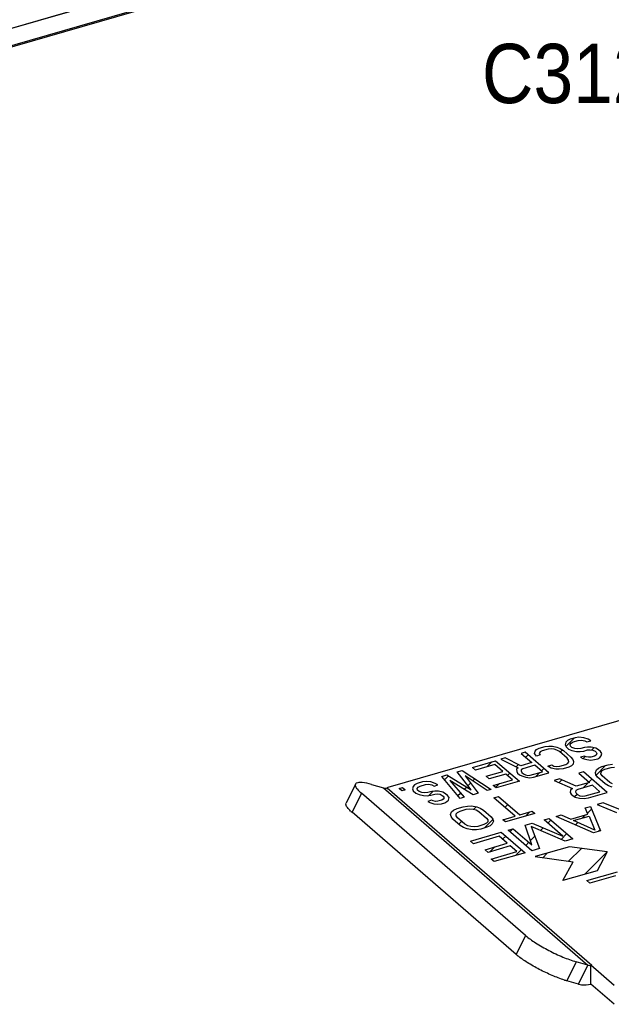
# Model space of a CAD drawing. Header units: millimetres. Extents: x 0 to 2754, y -804 to 1485.
# Tile 5 of 27: x 285 to 359, y 178 to 303. Entities that reach past the tile are written whole.
import ezdxf

# ---------------------------------------------------------------- set-up
doc = ezdxf.new("R2010")
doc.units = ezdxf.units.MM
doc.header["$LTSCALE"] = 115.5
doc.layers.get('0').update_dxf_attribs({"linetype": 'CONTINUOUS'})
doc.styles.get("Standard").update_dxf_attribs({"font": 'txt', "width": 0.9})

msp = doc.modelspace()

# ---------------------------------------------------------------- linework, layer by layer
at = {"color": 7, "linetype": 'Continuous'}
for p, q in [((332.374, 315.52), (185.661, 273.168)), ((408.026, 227.705), (331.036, 205.48)), ((354.751, 211.749), (354.101, 211.561)), ((355.221, 211.811), (354.751, 211.749)), ((355.818, 211.762), (355.221, 211.811)), ((356.381, 211.556), (355.818, 211.762)), ((349.862, 210.264), (350.204, 210.436)), ((350.204, 210.436), (350.935, 210.647)), ((350.935, 210.647), (351.405, 210.709)), ((351.706, 210.354), (351.318, 210.315)), ((351.405, 210.709), (351.857, 210.692)), ((352.078, 210.314), (351.706, 210.354)), ((351.857, 210.692), (352.437, 210.565)), ((352.437, 210.565), (352.855, 210.391)), ((352.855, 210.391), (353.255, 210.138)), ((353.562, 211.184), (353.493, 210.87)), ((353.493, 210.87), (353.586, 210.602)), ((353.759, 211.389), (353.562, 211.184)), ((353.586, 210.602), (353.905, 210.325)), ((354.101, 211.561), (353.759, 211.389)), ((354.107, 210.9), (354.223, 211.08)), ((354.137, 210.687), (354.107, 210.9)), ((354.328, 210.521), (354.137, 210.687)), ((354.223, 211.08), (354.484, 211.23)), ((354.682, 210.402), (354.328, 210.521)), ((354.484, 211.23), (355.134, 211.417)), ((355.053, 210.362), (354.682, 210.402)), ((355.442, 210.4), (355.053, 210.362)), ((355.134, 211.417), (355.522, 211.455)), ((355.929, 210.541), (355.442, 210.4)), ((355.522, 211.455), (355.957, 211.36)), ((356.317, 210.579), (355.929, 210.541)), ((355.957, 211.36), (356.23, 211.218)), ((356.23, 211.218), (356.717, 211.358)), ((356.77, 210.563), (356.317, 210.579)), ((356.717, 211.358), (356.381, 211.556)), ((357.35, 210.435), (356.77, 210.563)), ((357.686, 210.238), (357.35, 210.435)), ((345.901, 209.194), (345.333, 209.03)), ((347.891, 208.221), (345.901, 209.194)), ((348.418, 209.921), (347.931, 209.78)), ((347.931, 209.78), (349.271, 208.619)), ((351.418, 207.322), (348.418, 209.921)), ((349.595, 209.745), (349.665, 210.059)), ((349.833, 209.445), (349.595, 209.745)), ((349.665, 210.059), (349.862, 210.264)), ((350.321, 209.585), (349.833, 209.445)), ((350.326, 209.955), (350.21, 209.775)), ((350.21, 209.775), (350.321, 209.585)), ((350.587, 210.105), (350.326, 209.955)), ((351.318, 210.315), (350.587, 210.105)), ((352.432, 210.195), (352.078, 210.314)), ((352.768, 209.997), (352.432, 210.195)), ((353.725, 209.168), (352.768, 209.997)), ((353.255, 210.138), (354.213, 209.309)), ((353.9, 208.923), (353.725, 209.168)), ((353.905, 210.325), (354.322, 210.151)), ((354.213, 209.309), (354.451, 209.009)), ((354.322, 210.151), (354.902, 210.024)), ((354.902, 210.024), (355.355, 210.007)), ((355.355, 210.007), (355.825, 210.069)), ((355.912, 209.431), (355.425, 209.29)), ((355.425, 209.29), (355.698, 209.148)), ((355.698, 209.148), (356.196, 208.997)), ((355.825, 210.069), (356.312, 210.209)), ((356.121, 209.343), (355.912, 209.431)), ((356.411, 209.28), (356.121, 209.343)), ((356.312, 210.209), (356.619, 210.224)), ((356.718, 209.295), (356.411, 209.28)), ((356.619, 210.224), (356.99, 210.184)), ((357.205, 209.435), (356.718, 209.295)), ((356.99, 210.184), (357.263, 210.042)), ((357.182, 208.987), (357.588, 209.104)), ((357.385, 209.561), (357.205, 209.435)), ((357.263, 210.042), (357.391, 209.931)), ((357.501, 209.742), (357.385, 209.561)), ((357.391, 209.931), (357.501, 209.742)), ((357.588, 209.104), (357.849, 209.253)), ((357.942, 210.016), (357.686, 210.238)), ((357.849, 209.253), (358.046, 209.457)), ((358.116, 209.772), (357.942, 210.016)), ((358.046, 209.457), (358.116, 209.772)), ((341.76, 207.999), (344.683, 208.842)), ((342.143, 207.667), (341.76, 207.999)), ((344.579, 208.37), (342.143, 207.667)), ((345.6, 207.486), (344.579, 208.37)), ((344.683, 208.842), (347.683, 206.244)), ((345.333, 209.03), (347.532, 207.969)), ((347.532, 207.969), (347.334, 207.765)), ((349.271, 208.619), (347.891, 208.221)), ((349.654, 208.287), (348.112, 207.842)), ((350.612, 207.458), (349.654, 208.287)), ((351.302, 208.173), (351.789, 208.314)), ((351.702, 207.92), (351.302, 208.173)), ((352.282, 207.793), (351.702, 207.92)), ((351.789, 208.314), (352.061, 208.172)), ((352.061, 208.172), (352.433, 208.131)), ((352.433, 208.131), (352.821, 208.17)), ((352.821, 208.17), (353.552, 208.381)), ((353.935, 208.049), (353.204, 207.838)), ((353.552, 208.381), (353.813, 208.53)), ((353.813, 208.53), (353.929, 208.711)), ((353.929, 208.711), (353.9, 208.923)), ((354.277, 208.222), (353.935, 208.049)), ((354.474, 208.426), (354.277, 208.222)), ((354.451, 209.009), (354.544, 208.741)), ((354.544, 208.741), (354.474, 208.426)), ((356.196, 208.997), (356.713, 208.925)), ((356.713, 208.925), (357.182, 208.987)), ((357.432, 207.683), (357.694, 207.906)), ((357.694, 207.906), (358.118, 208.102)), ((358.118, 208.102), (358.897, 208.327)), ((358.5, 207.77), (359.28, 207.995)), ((358.897, 208.327), (359.448, 208.412)), ((359.28, 207.995), (359.733, 208.052)), ((337.863, 206.874), (338.513, 207.061)), ((340.214, 204.088), (337.863, 206.874)), ((338.513, 207.061), (341.588, 205.148)), ((339.812, 207.436), (340.461, 207.624)), ((341.588, 205.148), (339.812, 207.436)), ((340.461, 207.624), (344.111, 205.213)), ((340.839, 206.922), (342.487, 204.744)), ((343.624, 205.072), (340.839, 206.922)), ((343.489, 206.876), (345.6, 207.486)), ((343.872, 206.545), (343.489, 206.876)), ((345.983, 207.154), (343.872, 206.545)), ((346.813, 206.435), (345.983, 207.154)), ((347.334, 207.765), (347.346, 207.474)), ((347.346, 207.474), (347.457, 207.284)), ((347.457, 207.284), (347.712, 207.063)), ((347.712, 207.063), (347.985, 206.921)), ((347.932, 207.717), (347.897, 207.559)), ((347.897, 207.559), (348.007, 207.37)), ((348.112, 207.842), (347.932, 207.717)), ((347.985, 206.921), (348.483, 206.77)), ((348.007, 207.37), (348.199, 207.204)), ((348.199, 207.204), (348.472, 207.062)), ((348.472, 207.062), (348.762, 206.998)), ((348.483, 206.77), (349, 206.698)), ((348.762, 206.998), (349.069, 207.013)), ((349, 206.698), (349.469, 206.76)), ((349.069, 207.013), (350.612, 207.458)), ((349.469, 206.76), (351.418, 207.322)), ((352.734, 207.776), (352.282, 207.793)), ((353.204, 207.838), (352.734, 207.776)), ((355.779, 207.427), (355.195, 207.258)), ((355.195, 207.258), (356.535, 206.097)), ((358.779, 204.829), (355.779, 207.427)), ((357.298, 207.349), (357.432, 207.683)), ((357.358, 207.072), (357.298, 207.349)), ((357.58, 206.767), (357.358, 207.072)), ((358.537, 205.938), (357.58, 206.767)), ((358.007, 207.185), (358.01, 207.407)), ((358.165, 206.936), (358.007, 207.185)), ((358.01, 207.407), (358.175, 207.602)), ((359.122, 206.107), (358.165, 206.936)), ((358.175, 207.602), (358.5, 207.77)), ((331.036, 205.264), (331.036, 205.48)), ((331.036, 205.48), (331.073, 205.448)), ((332.505, 205.327), (332.911, 205.444)), ((332.911, 205.444), (333.23, 205.168)), ((334.239, 205.606), (334.169, 205.291)), ((334.436, 205.811), (334.239, 205.606)), ((334.778, 205.983), (334.436, 205.811)), ((335.428, 206.171), (334.778, 205.983)), ((334.784, 205.322), (334.9, 205.502)), ((334.9, 205.502), (335.161, 205.651)), ((335.161, 205.651), (335.811, 205.839)), ((335.897, 206.232), (335.428, 206.171)), ((335.811, 205.839), (336.199, 205.877)), ((336.495, 206.184), (335.897, 206.232)), ((336.199, 205.877), (336.634, 205.782)), ((337.058, 205.978), (336.495, 206.184)), ((336.634, 205.782), (336.907, 205.639)), ((336.907, 205.639), (337.394, 205.78)), ((337.394, 205.78), (337.058, 205.978)), ((338.89, 206.359), (340.701, 204.229)), ((341.838, 204.557), (338.89, 206.359)), ((344.377, 205.732), (346.813, 206.435)), ((344.76, 205.401), (344.377, 205.732)), ((347.683, 206.244), (344.76, 205.401)), ((352.759, 206.555), (352.077, 206.358)), ((352.077, 206.358), (354.422, 205.34)), ((354.879, 205.619), (352.759, 206.555)), ((356.535, 206.097), (354.879, 205.619)), ((356.918, 205.766), (355.067, 205.231)), ((357.876, 204.936), (356.918, 205.766)), ((358.954, 205.69), (358.537, 205.938)), ((359.404, 205.525), (358.954, 205.69)), ((359.475, 205.914), (359.122, 206.107)), ((332.824, 205.05), (332.505, 205.327)), ((333.23, 205.168), (332.824, 205.05)), ((334.169, 205.291), (334.262, 205.023)), ((334.262, 205.023), (334.582, 204.747)), ((334.582, 204.747), (334.999, 204.573)), ((334.813, 205.109), (334.784, 205.322)), ((335.005, 204.943), (334.813, 205.109)), ((334.999, 204.573), (335.579, 204.445)), ((335.359, 204.824), (335.005, 204.943)), ((335.73, 204.784), (335.359, 204.824)), ((335.579, 204.445), (336.032, 204.429)), ((336.118, 204.822), (335.73, 204.784)), ((336.032, 204.429), (336.501, 204.491)), ((336.606, 204.963), (336.118, 204.822)), ((336.501, 204.491), (336.989, 204.631)), ((336.994, 205.001), (336.606, 204.963)), ((336.989, 204.631), (337.296, 204.646)), ((337.447, 204.985), (336.994, 205.001)), ((337.296, 204.646), (337.667, 204.606)), ((338.027, 204.857), (337.447, 204.985)), ((337.667, 204.606), (337.94, 204.464)), ((337.94, 204.464), (338.068, 204.353)), ((338.363, 204.659), (338.027, 204.857)), ((338.178, 204.164), (338.062, 203.983)), ((338.068, 204.353), (338.178, 204.164)), ((338.619, 204.438), (338.363, 204.659)), ((338.793, 204.194), (338.619, 204.438)), ((338.723, 203.879), (338.793, 204.194)), ((340.701, 204.229), (340.214, 204.088)), ((342.487, 204.744), (341.838, 204.557)), ((344.111, 205.213), (343.624, 205.072)), ((344.478, 204.164), (345.062, 204.333)), ((347.158, 201.843), (344.478, 204.164)), ((345.062, 204.333), (347.743, 202.011)), ((354.16, 205.117), (354.123, 204.811)), ((354.123, 204.811), (354.217, 204.617)), ((354.422, 205.34), (354.16, 205.117)), ((354.217, 204.617), (354.472, 204.396)), ((354.472, 204.396), (354.761, 204.258)), ((354.761, 204.258), (355.309, 204.122)), ((354.838, 205.091), (354.771, 204.925)), ((354.771, 204.925), (354.865, 204.731)), ((355.067, 205.231), (354.838, 205.091)), ((354.865, 204.731), (355.057, 204.565)), ((355.057, 204.565), (355.346, 204.427)), ((355.309, 204.122), (355.89, 204.068)), ((355.346, 204.427), (355.668, 204.373)), ((355.668, 204.373), (356.024, 204.402)), ((355.89, 204.068), (356.441, 204.154)), ((356.024, 204.402), (357.876, 204.936)), ((356.441, 204.154), (358.779, 204.829)), ((336.589, 203.852), (336.102, 203.712)), ((336.102, 203.712), (336.374, 203.569)), ((336.374, 203.569), (336.873, 203.419)), ((336.798, 203.765), (336.589, 203.852)), ((337.088, 203.702), (336.798, 203.765)), ((336.873, 203.419), (337.389, 203.347)), ((337.395, 203.717), (337.088, 203.702)), ((337.389, 203.347), (337.859, 203.408)), ((337.882, 203.857), (337.395, 203.717)), ((337.859, 203.408), (338.265, 203.526)), ((338.062, 203.983), (337.882, 203.857)), ((338.265, 203.526), (338.526, 203.675)), ((338.526, 203.675), (338.723, 203.879)), ((339.801, 202.814), (340.58, 203.039)), ((340.58, 203.039), (341.131, 203.125)), ((341.131, 203.125), (341.649, 203.127)), ((341.649, 203.127), (342.294, 203.018)), ((342.294, 203.018), (342.744, 202.853)), ((356.012, 202.875), (356.662, 203.063)), ((356.345, 202.087), (356.012, 202.875)), ((356.662, 203.063), (357.929, 199.965)), ((358.285, 203.531), (357.528, 203.313)), ((357.528, 203.313), (359.97, 202.323)), ((360.492, 202.621), (358.285, 203.531)), ((338.981, 202.062), (339.116, 202.395)), ((339.042, 201.784), (338.981, 202.062)), ((339.263, 201.48), (339.042, 201.784)), ((339.116, 202.395), (339.378, 202.618)), ((339.378, 202.618), (339.801, 202.814)), ((339.69, 201.898), (339.694, 202.12)), ((339.848, 201.649), (339.69, 201.898)), ((339.694, 202.12), (339.858, 202.315)), ((340.806, 200.819), (339.848, 201.649)), ((339.858, 202.315), (340.184, 202.483)), ((340.184, 202.483), (340.963, 202.708)), ((340.963, 202.708), (341.417, 202.765)), ((341.417, 202.765), (341.837, 202.739)), ((341.837, 202.739), (342.223, 202.629)), ((342.223, 202.629), (342.576, 202.436)), ((342.576, 202.436), (343.533, 201.607)), ((342.744, 202.853), (343.161, 202.605)), ((343.161, 202.605), (344.118, 201.776)), ((344.118, 201.776), (344.34, 201.471)), ((345.6, 201.393), (347.158, 201.843)), ((349.621, 202.185), (345.919, 201.116)), ((347.743, 202.011), (349.302, 202.461)), ((349.302, 202.461), (349.621, 202.185)), ((352.331, 201.813), (352.981, 202)), ((357.063, 199.715), (352.331, 201.813)), ((352.981, 202), (354.18, 201.462)), ((354.18, 201.462), (356.345, 202.087)), ((354.543, 201.272), (356.492, 201.834)), ((356.492, 201.834), (357.241, 200.061)), ((340.221, 200.651), (339.263, 201.48)), ((340.638, 200.402), (340.221, 200.651)), ((341.088, 200.238), (340.638, 200.402)), ((341.158, 200.626), (340.806, 200.819)), ((341.545, 200.517), (341.158, 200.626)), ((341.965, 200.491), (341.545, 200.517)), ((342.418, 200.548), (341.965, 200.491)), ((343.198, 200.773), (342.418, 200.548)), ((343.58, 200.441), (342.801, 200.216)), ((343.523, 200.941), (343.198, 200.773)), ((343.688, 201.136), (343.523, 200.941)), ((343.533, 201.607), (343.691, 201.358)), ((344.004, 200.637), (343.58, 200.441)), ((343.691, 201.358), (343.688, 201.136)), ((344.266, 200.86), (344.004, 200.637)), ((344.4, 201.194), (344.266, 200.86)), ((344.34, 201.471), (344.4, 201.194)), ((345.919, 201.116), (345.6, 201.393)), ((348.434, 200.688), (349.3, 200.938)), ((349.28, 198.205), (348.434, 200.688)), ((349.186, 200.536), (350.244, 197.746)), ((353.491, 198.683), (349.186, 200.536)), ((349.3, 200.938), (353.178, 199.33)), ((350.816, 201.375), (351.465, 201.563)), ((353.178, 199.33), (350.816, 201.375)), ((351.465, 201.563), (354.465, 198.965)), ((357.241, 200.061), (354.543, 201.272)), ((341.733, 200.129), (341.088, 200.238)), ((341.506, 198.688), (345.403, 199.813)), ((342.25, 200.131), (341.733, 200.129)), ((345.137, 199.294), (341.889, 198.356)), ((342.801, 200.216), (342.25, 200.131)), ((346.158, 198.409), (345.137, 199.294)), ((345.403, 199.813), (348.403, 197.215)), ((346.269, 200.063), (346.919, 200.25)), ((349.269, 197.465), (346.269, 200.063)), ((346.919, 200.25), (349.28, 198.205)), ((357.929, 199.965), (357.063, 199.715)), ((341.889, 198.356), (341.506, 198.688)), ((343.343, 197.597), (346.158, 198.409)), ((346.541, 198.077), (343.726, 197.265)), ((347.371, 197.359), (346.541, 198.077)), ((354.025, 197.971), (349.694, 196.721)), ((354.465, 198.965), (353.491, 198.683)), ((358.806, 197.331), (354.025, 197.971)), ((343.726, 197.265), (343.343, 197.597)), ((344.123, 196.421), (347.371, 197.359)), ((348.403, 197.215), (344.506, 196.09)), ((350.244, 197.746), (349.269, 197.465)), ((349.694, 196.721), (354.476, 196.081)), ((358.806, 197.331), (357.525, 194.94)), ((344.506, 196.09), (344.123, 196.421)), ((353.194, 193.69), (354.476, 196.081)), ((357.525, 194.94), (353.194, 193.69)), ((356.218, 193.697), (360.115, 194.822)), ((359.848, 194.303), (356.601, 193.365)), ((356.601, 193.365), (356.218, 193.697))]:
    msp.add_line(p, q, dxfattribs=at)
at = {"color": 6, "linetype": 'Continuous'}
for p, q in [((332.33, 315.542), (185.721, 273.22)), ((332.42, 313.195), (185.721, 270.847)), ((326.961, 205.895), (325.775, 203.498)), ((328.99, 205.841), (330.487, 205.409)), ((331.047, 205.44), (330.976, 205.42)), ((348.46, 186.763), (327.71, 204.733)), ((347.274, 184.365), (326.524, 202.335)), ((356.357, 183.005), (354.86, 183.437)), ((356.742, 182.985), (356.846, 183.015)), ((356.742, 180.614), (356.742, 182.985)), ((359.692, 180.431), (356.742, 182.985)), ((355.17, 180.608), (353.674, 181.04)), ((359.692, 178.058), (356.742, 180.614))]:
    msp.add_line(p, q, dxfattribs=at)
at = {"color": 3, "linetype": 'Continuous'}
msp.add_line((332.374, 313.355), (185.661, 271.003), dxfattribs=at)
at = {"color": 2, "linetype": 'Continuous'}
for p, q in [((353.567, 210.654), (354.626, 211.713)), ((356.827, 210.202), (357.113, 210.487)), ((348.494, 209.293), (348.795, 209.594)), ((352.844, 209.931), (353.13, 210.217)), ((355.756, 209.13), (356.014, 209.388)), ((343.567, 208.078), (344.188, 208.7)), ((347.288, 208.087), (347.576, 208.375)), ((350.483, 207.57), (350.784, 207.871)), ((357.38, 207.042), (358.571, 208.233)), ((338.223, 206.447), (338.713, 206.937)), ((346.183, 206.982), (346.484, 207.283)), ((349.756, 206.843), (350.274, 207.361)), ((340.726, 205.237), (341.002, 205.513)), ((341.172, 205.684), (341.516, 206.027)), ((341.783, 206.295), (342.058, 206.569)), ((344.675, 205.474), (345.159, 205.958)), ((352.709, 206.084), (353.051, 206.426)), ((355.773, 205.435), (356.395, 206.057)), ((356.482, 206.144), (356.843, 206.505)), ((336.231, 204.455), (336.754, 204.978)), ((339.922, 204.434), (340.249, 204.76)), ((354.65, 204.312), (354.974, 204.636)), ((341.917, 202.716), (342.23, 203.029)), ((345.871, 202.958), (346.233, 203.319)), ((348.482, 201.856), (349, 202.374)), ((355.638, 201.588), (356.053, 202.002)), ((356.283, 202.233), (356.793, 202.742)), ((340.023, 200.822), (340.385, 201.184)), ((343.263, 200.35), (344.348, 201.434)), ((351.297, 200.959), (351.699, 201.361)), ((354.778, 200.728), (355.081, 201.031)), ((345.556, 198.93), (345.958, 199.332)), ((346.494, 199.868), (346.858, 200.233)), ((349.093, 198.755), (349.65, 199.312)), ((350.366, 200.028), (350.697, 200.359)), ((352.962, 198.911), (353.688, 199.638)), ((357.645, 199.883), (357.871, 200.108)), ((341.557, 198.644), (341.64, 198.726)), ((343.957, 197.332), (344.579, 197.953)), ((348.483, 198.145), (348.885, 198.547)), ((347.207, 196.869), (347.947, 197.609)), ((350.644, 196.594), (351.209, 197.158)), ((353.918, 196.155), (355.532, 197.769)), ((355.965, 194.49), (358.806, 197.331))]:
    msp.add_line(p, q, dxfattribs=at)
at = {"color": 9, "linetype": 'Continuous'}
for p, q in [((330.487, 205.409), (356.357, 183.005)), ((330.976, 205.42), (356.846, 183.015)), ((327.71, 204.733), (326.524, 202.335)), ((348.46, 186.763), (347.274, 184.365)), ((354.86, 183.437), (353.674, 181.04)), ((355.17, 180.608), (356.357, 183.005))]:
    msp.add_line(p, q, dxfattribs=at)
at = {"color": 6, "linetype": 'Continuous'}
for centre, radius, start, end in [((330.705, 206.229), 0.849, 265.72537, 271.22115), ((330.703, 206.296), 0.916, 271.22095, 276.44618), ((330.49, 206.922), 6.064, 226.95036, 229.15051), ((351.862, 189.664), 7.01, 229.10871, 229.57092), ((352.398, 190.297), 7.839, 229.58861, 231.01308), ((357.106, 192.903), 12.35, 252.50331, 253.62456), ((356.832, 191.981), 11.388, 253.63587, 253.89721)]:
    msp.add_arc(centre, radius, start, end, dxfattribs=at)
for points, knots in [([(326.961, 205.895), (326.952, 205.877), (326.923, 205.792), (326.939, 205.697), (326.962, 205.632)], [0, 0, 0, 0, 0.2235003, 1, 1, 1, 1]), ([(327.101, 206.026), (327.085, 206.018), (327.029, 205.986), (326.982, 205.937), (326.961, 205.895)], [0, 0, 0, 0, 0.276144, 1, 1, 1, 1]), ([(327.058, 205.438), (327.092, 205.383), (327.281, 205.123), (327.516, 204.901), (327.71, 204.733)], [0, 0, 0, 0, 0.2010908, 1, 1, 1, 1]), ([(328.99, 205.841), (328.604, 205.953), (328.072, 206.084), (327.432, 206.113), (327.189, 206.07), (327.101, 206.026)], [0, 0, 0, 0, 0.6269869, 0.845644, 1, 1, 1, 1]), ([(325.767, 203.262), (325.76, 203.284), (325.743, 203.361), (325.75, 203.447), (325.775, 203.498)], [0, 0, 0, 0, 0.2852104, 1, 1, 1, 1]), ([(326.351, 202.491), (326.21, 202.623), (325.984, 202.855), (325.803, 203.135), (325.767, 203.262)], [0, 0, 0, 0, 0.5932548, 1, 1, 1, 1]), ([(348.46, 186.763), (348.858, 186.419), (349.815, 185.745), (351.403, 184.837), (353.117, 184.034), (354.294, 183.601), (354.86, 183.437)], [0, 0, 0, 0, 0.2175287, 0.4823006, 0.756338, 1, 1, 1, 1]), ([(353.393, 181.125), (352.868, 181.29), (351.788, 181.701), (350.215, 182.445), (348.747, 183.277), (347.853, 183.891), (347.467, 184.204)], [0, 0, 0, 0, 0.2459609, 0.5159776, 0.7776998, 1, 1, 1, 1]), ([(356.357, 183.005), (356.386, 182.997), (356.513, 182.969), (356.645, 182.971), (356.742, 182.988)], [0, 0, 0, 0, 0.2404528, 1, 1, 1, 1]), ([(355.17, 180.608), (355.291, 180.573), (355.809, 180.465), (356.353, 180.514), (356.742, 180.614)], [0, 0, 0, 0, 0.2383091, 1, 1, 1, 1])]:
    msp.add_open_spline(points, degree=3, knots=knots, dxfattribs=at)
for points in [[(326.962, 205.632), (326.971, 205.605), (326.982, 205.579), (326.994, 205.554)], [(326.994, 205.554), (327.013, 205.514), (327.034, 205.475), (327.058, 205.438)], [(330.487, 205.409), (330.537, 205.395), (330.589, 205.386), (330.641, 205.382)], [(330.806, 205.385), (330.863, 205.392), (330.92, 205.404), (330.976, 205.42)]]:
    msp.add_open_spline(points, degree=3, dxfattribs=at)

# ---------------------------------------------------------------- texts
at = {"color": 2, "linetype": 'Continuous', "insert": (342.95, 299.47), "char_height": 7.5, "width": 54, "attachment_point": 1, "line_spacing_factor": 0.9}
msp.add_mtext('C31270_L', dxfattribs=at)

doc.saveas('drawing.dxf')
